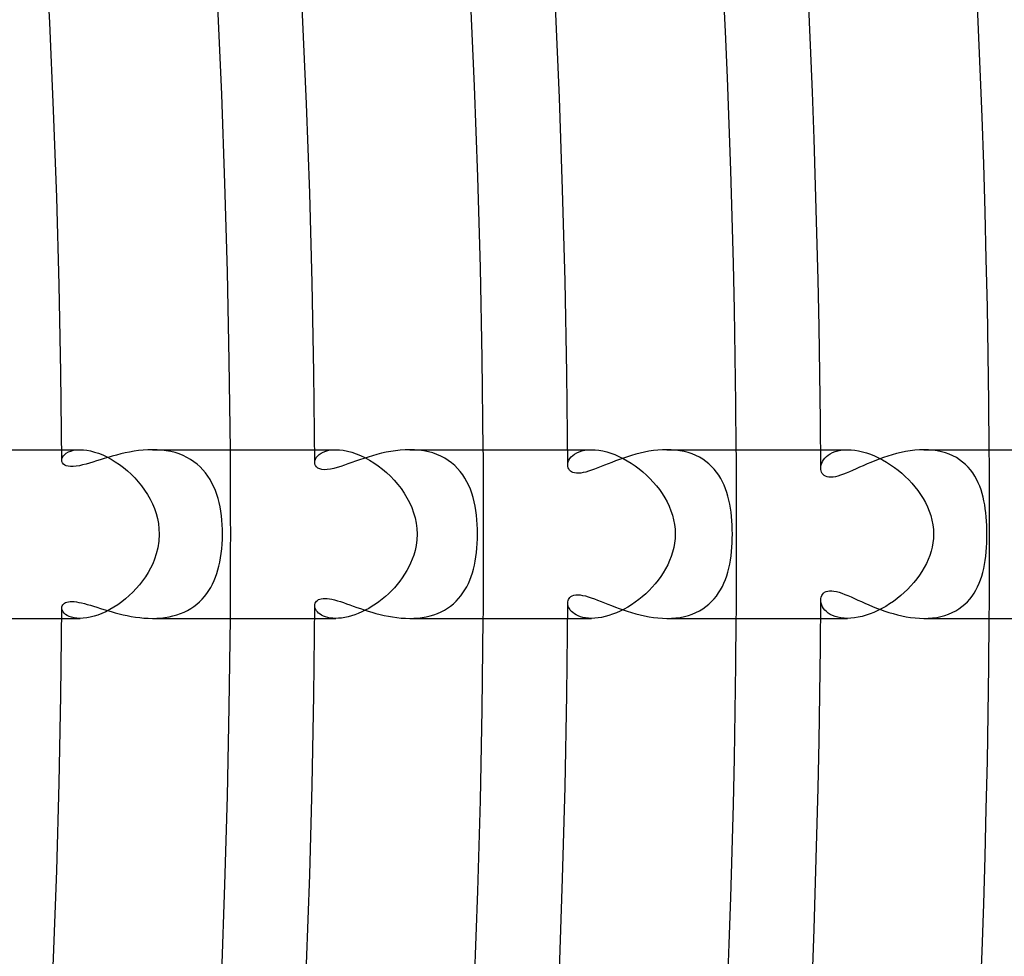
# Model space of a CAD drawing. Header units: millimetres. Extents: x -345 to 345, y -305 to 305.
# Tile 63 of 79: x 251 to 274, y -10 to 12. Entities that reach past the tile are written whole.
import ezdxf

# ---------------------------------------------------------------- set-up
doc = ezdxf.new("R2010")
doc.units = ezdxf.units.MM
doc.layers.add('HIDDEN', color=7, linetype='Continuous')
doc.layers.add('THICK', color=7, linetype='Continuous')

msp = doc.modelspace()

# ---------------------------------------------------------------- linework, layer by layer
at = {"layer": 'HIDDEN'}
for p, q in [((251.992, 2), (252.427, 2)), ((252.033, 1.855), (252.063, 1.888)), ((252.063, 1.888), (252.102, 1.919)), ((252.102, 1.919), (252.15, 1.946)), ((252.15, 1.946), (252.207, 1.968)), ((252.207, 1.968), (252.272, 1.985)), ((252.272, 1.985), (252.345, 1.996)), ((252.345, 1.996), (252.427, 2)), ((252.427, 2), (252.506, 1.997)), ((252.506, 1.997), (252.59, 1.987)), ((252.59, 1.987), (252.679, 1.97)), ((252.679, 1.97), (252.773, 1.945)), ((252.773, 1.945), (252.868, 1.914)), ((252.868, 1.914), (252.966, 1.875)), ((252.966, 1.875), (253.065, 1.829)), ((254.256, 1.997), (254.146, 2)), ((254.366, 1.989), (254.256, 1.997)), ((254.473, 1.975), (254.366, 1.989)), ((254.578, 1.956), (254.473, 1.975)), ((254.68, 1.93), (254.578, 1.956)), ((254.779, 1.898), (254.68, 1.93)), ((254.873, 1.861), (254.779, 1.898)), ((257.992, 2), (258.492, 2)), ((258.06, 1.849), (258.097, 1.884)), ((258.097, 1.884), (258.143, 1.916)), ((258.143, 1.916), (258.196, 1.944)), ((258.196, 1.944), (258.258, 1.967)), ((258.258, 1.967), (258.328, 1.985)), ((258.328, 1.985), (258.406, 1.996)), ((258.406, 1.996), (258.492, 2)), ((258.492, 2), (258.579, 1.996)), ((258.579, 1.996), (258.672, 1.985)), ((258.672, 1.985), (258.769, 1.966)), ((258.769, 1.966), (258.87, 1.939)), ((258.87, 1.939), (258.974, 1.904)), ((258.974, 1.904), (259.079, 1.861)), ((260.361, 1.997), (260.248, 2)), ((260.474, 1.988), (260.361, 1.997)), ((260.584, 1.972), (260.474, 1.988)), ((260.69, 1.951), (260.584, 1.972)), ((260.793, 1.922), (260.69, 1.951)), ((260.893, 1.887), (260.793, 1.922)), ((260.987, 1.846), (260.893, 1.887)), ((263.992, 2), (264.56, 2)), ((264.114, 1.863), (264.157, 1.896)), ((264.157, 1.896), (264.208, 1.925)), ((264.208, 1.925), (264.266, 1.951)), ((264.266, 1.951), (264.329, 1.971)), ((264.329, 1.971), (264.4, 1.987)), ((264.4, 1.987), (264.477, 1.997)), ((264.477, 1.997), (264.56, 2)), ((264.56, 2), (264.644, 1.997)), ((264.644, 1.997), (264.732, 1.987)), ((264.732, 1.987), (264.824, 1.971)), ((264.824, 1.971), (264.918, 1.948)), ((264.918, 1.948), (265.014, 1.919)), ((265.014, 1.919), (265.112, 1.883)), ((265.112, 1.883), (265.21, 1.841)), ((266.45, 1.997), (266.345, 2)), ((266.554, 1.989), (266.45, 1.997)), ((266.655, 1.976), (266.554, 1.989)), ((266.755, 1.956), (266.655, 1.976)), ((266.851, 1.931), (266.755, 1.956)), ((266.943, 1.9), (266.851, 1.931)), ((267.031, 1.863), (266.943, 1.9)), ((269.993, 2), (270.63, 2)), ((270.129, 1.838), (270.172, 1.872)), ((270.172, 1.872), (270.22, 1.903)), ((270.22, 1.903), (270.274, 1.931)), ((270.274, 1.931), (270.334, 1.955)), ((270.334, 1.955), (270.4, 1.974)), ((270.4, 1.974), (270.471, 1.988)), ((270.471, 1.988), (270.548, 1.997)), ((270.548, 1.997), (270.63, 2)), ((270.63, 2), (270.713, 1.997)), ((270.713, 1.997), (270.801, 1.988)), ((270.801, 1.988), (270.891, 1.973)), ((270.891, 1.973), (270.984, 1.952)), ((270.984, 1.952), (271.079, 1.924)), ((271.079, 1.924), (271.175, 1.891)), ((271.175, 1.891), (271.272, 1.852)), ((272.549, 1.997), (272.442, 2)), ((272.654, 1.988), (272.549, 1.997)), ((272.756, 1.973), (272.654, 1.988)), ((272.856, 1.952), (272.756, 1.973)), ((272.951, 1.926), (272.856, 1.952)), ((273.042, 1.893), (272.951, 1.926)), ((273.129, 1.855), (273.042, 1.893)), ((251.994, 1.751), (251.998, 1.786)), ((251.998, 1.786), (252.011, 1.821)), ((252.011, 1.821), (252.033, 1.855)), ((253.065, 1.829), (253.165, 1.775)), ((253.165, 1.775), (253.264, 1.716)), ((253.264, 1.716), (253.361, 1.65)), ((253.361, 1.65), (253.457, 1.578)), ((254.963, 1.817), (254.873, 1.861)), ((255.048, 1.769), (254.963, 1.817)), ((255.129, 1.715), (255.048, 1.769)), ((255.205, 1.656), (255.129, 1.715)), ((255.276, 1.592), (255.205, 1.656)), ((257.994, 1.696), (257.998, 1.734)), ((257.998, 1.734), (258.011, 1.773)), ((258.011, 1.773), (258.031, 1.812)), ((258.031, 1.812), (258.06, 1.849)), ((259.079, 1.861), (259.185, 1.811)), ((259.185, 1.811), (259.291, 1.753)), ((259.291, 1.753), (259.395, 1.689)), ((259.395, 1.689), (259.498, 1.618)), ((261.077, 1.799), (260.987, 1.846)), ((261.161, 1.747), (261.077, 1.799)), ((261.239, 1.688), (261.161, 1.747)), ((261.313, 1.625), (261.239, 1.688)), ((263.995, 1.634), (263.998, 1.672)), ((263.998, 1.672), (264.008, 1.711)), ((264.008, 1.711), (264.024, 1.751)), ((264.024, 1.751), (264.047, 1.789)), ((264.047, 1.789), (264.077, 1.827)), ((264.077, 1.827), (264.114, 1.863)), ((265.21, 1.841), (265.308, 1.793)), ((265.308, 1.793), (265.405, 1.739)), ((265.405, 1.739), (265.5, 1.68)), ((265.5, 1.68), (265.594, 1.616)), ((267.116, 1.821), (267.031, 1.863)), ((267.195, 1.774), (267.116, 1.821)), ((267.27, 1.722), (267.195, 1.774)), ((267.341, 1.665), (267.27, 1.722)), ((267.406, 1.604), (267.341, 1.665)), ((269.998, 1.603), (270.006, 1.643)), ((270.006, 1.643), (270.019, 1.683)), ((270.019, 1.683), (270.038, 1.723)), ((270.038, 1.723), (270.062, 1.763)), ((270.062, 1.763), (270.093, 1.801)), ((270.093, 1.801), (270.129, 1.838)), ((271.272, 1.852), (271.368, 1.807)), ((271.368, 1.807), (271.463, 1.758)), ((271.463, 1.758), (271.558, 1.703)), ((271.558, 1.703), (271.651, 1.644)), ((271.651, 1.644), (271.742, 1.58)), ((273.212, 1.811), (273.129, 1.855)), ((273.289, 1.761), (273.212, 1.811)), ((273.361, 1.708), (273.289, 1.761)), ((273.429, 1.649), (273.361, 1.708)), ((273.491, 1.586), (273.429, 1.649)), ((253.457, 1.578), (253.55, 1.5)), ((253.55, 1.5), (253.641, 1.418)), ((253.641, 1.418), (253.727, 1.33)), ((255.341, 1.523), (255.276, 1.592)), ((255.402, 1.451), (255.341, 1.523)), ((255.458, 1.374), (255.402, 1.451)), ((259.498, 1.618), (259.598, 1.54)), ((259.598, 1.54), (259.696, 1.457)), ((259.696, 1.457), (259.789, 1.369)), ((261.382, 1.557), (261.313, 1.625)), ((261.445, 1.484), (261.382, 1.557)), ((261.503, 1.407), (261.445, 1.484)), ((261.555, 1.326), (261.503, 1.407)), ((265.594, 1.616), (265.686, 1.548)), ((265.686, 1.548), (265.775, 1.475)), ((265.775, 1.475), (265.861, 1.398)), ((267.467, 1.538), (267.406, 1.604)), ((267.523, 1.469), (267.467, 1.538)), ((267.575, 1.396), (267.523, 1.469)), ((269.995, 1.564), (269.998, 1.603)), ((271.742, 1.58), (271.831, 1.512)), ((271.831, 1.512), (271.918, 1.44)), ((271.918, 1.44), (272.001, 1.364)), ((273.549, 1.52), (273.491, 1.586)), ((273.601, 1.449), (273.549, 1.52)), ((273.65, 1.375), (273.601, 1.449)), ((253.727, 1.33), (253.809, 1.238)), ((253.809, 1.238), (253.887, 1.142)), ((255.51, 1.294), (255.458, 1.374)), ((255.556, 1.21), (255.51, 1.294)), ((255.599, 1.123), (255.556, 1.21)), ((259.789, 1.369), (259.878, 1.276)), ((259.878, 1.276), (259.963, 1.178)), ((259.963, 1.178), (260.042, 1.076)), ((261.603, 1.241), (261.555, 1.326)), ((261.646, 1.152), (261.603, 1.241)), ((265.861, 1.398), (265.944, 1.317)), ((265.944, 1.317), (266.023, 1.232)), ((266.023, 1.232), (266.097, 1.144)), ((267.622, 1.319), (267.575, 1.396)), ((267.664, 1.24), (267.622, 1.319)), ((267.703, 1.158), (267.664, 1.24)), ((272.001, 1.364), (272.081, 1.285)), ((272.081, 1.285), (272.158, 1.203)), ((272.158, 1.203), (272.23, 1.118)), ((273.693, 1.298), (273.65, 1.375)), ((273.732, 1.218), (273.693, 1.298)), ((273.766, 1.136), (273.732, 1.218)), ((253.887, 1.142), (253.96, 1.042)), ((253.96, 1.042), (254.027, 0.938)), ((254.027, 0.938), (254.088, 0.83)), ((255.637, 1.033), (255.599, 1.123)), ((255.67, 0.939), (255.637, 1.033)), ((255.7, 0.843), (255.67, 0.939)), ((260.042, 1.076), (260.115, 0.97)), ((260.115, 0.97), (260.182, 0.859)), ((261.685, 1.061), (261.646, 1.152)), ((261.719, 0.966), (261.685, 1.061)), ((261.749, 0.868), (261.719, 0.966)), ((266.097, 1.144), (266.168, 1.053)), ((266.168, 1.053), (266.233, 0.959)), ((266.233, 0.959), (266.294, 0.862)), ((267.737, 1.073), (267.703, 1.158)), ((267.767, 0.986), (267.737, 1.073)), ((267.793, 0.896), (267.767, 0.986)), ((272.23, 1.118), (272.299, 1.029)), ((272.299, 1.029), (272.363, 0.938)), ((272.363, 0.938), (272.423, 0.843)), ((273.797, 1.052), (273.766, 1.136)), ((273.824, 0.965), (273.797, 1.052)), ((273.847, 0.877), (273.824, 0.965)), ((254.088, 0.83), (254.143, 0.719)), ((254.143, 0.719), (254.19, 0.604)), ((255.726, 0.744), (255.7, 0.843)), ((255.748, 0.642), (255.726, 0.744)), ((260.182, 0.859), (260.242, 0.745)), ((260.242, 0.745), (260.295, 0.627)), ((261.775, 0.766), (261.749, 0.868)), ((261.797, 0.662), (261.775, 0.766)), ((266.294, 0.862), (266.349, 0.762)), ((266.349, 0.762), (266.398, 0.659)), ((267.817, 0.805), (267.793, 0.896)), ((267.837, 0.712), (267.817, 0.805)), ((267.853, 0.616), (267.837, 0.712)), ((272.423, 0.843), (272.477, 0.746)), ((272.477, 0.746), (272.526, 0.646)), ((273.867, 0.787), (273.847, 0.877)), ((273.884, 0.696), (273.867, 0.787)), ((254.19, 0.604), (254.23, 0.487)), ((254.23, 0.487), (254.262, 0.367)), ((255.767, 0.539), (255.748, 0.642)), ((255.782, 0.433), (255.767, 0.539)), ((260.295, 0.627), (260.339, 0.505)), ((260.339, 0.505), (260.374, 0.382)), ((261.815, 0.556), (261.797, 0.662)), ((261.83, 0.447), (261.815, 0.556)), ((266.398, 0.659), (266.441, 0.554)), ((266.441, 0.554), (266.477, 0.446)), ((267.868, 0.517), (267.853, 0.616)), ((267.879, 0.417), (267.868, 0.517)), ((272.526, 0.646), (272.568, 0.543)), ((272.568, 0.543), (272.604, 0.438)), ((273.899, 0.602), (273.884, 0.696)), ((273.911, 0.505), (273.899, 0.602)), ((273.92, 0.407), (273.911, 0.505)), ((254.262, 0.367), (254.285, 0.246)), ((254.285, 0.246), (254.299, 0.124)), ((255.793, 0.326), (255.782, 0.433)), ((255.801, 0.218), (255.793, 0.326)), ((260.374, 0.382), (260.4, 0.256)), ((260.4, 0.256), (260.416, 0.129)), ((261.841, 0.336), (261.83, 0.447)), ((261.849, 0.225), (261.841, 0.336)), ((266.477, 0.446), (266.506, 0.337)), ((266.506, 0.337), (266.526, 0.226)), ((267.888, 0.314), (267.879, 0.417)), ((267.894, 0.209), (267.888, 0.314)), ((272.604, 0.438), (272.633, 0.331)), ((272.633, 0.331), (272.654, 0.222)), ((273.928, 0.306), (273.92, 0.407)), ((273.933, 0.204), (273.928, 0.306)), ((254.303, 0), (254.294, -0.172)), ((254.299, 0.124), (254.303, 0)), ((255.806, 0.11), (255.801, 0.218)), ((255.808, 0), (255.806, 0.11)), ((255.806, -0.12), (255.808, 0)), ((260.421, 0), (260.415, -0.141)), ((260.416, 0.129), (260.421, 0)), ((261.854, 0.113), (261.849, 0.225)), ((261.855, 0), (261.854, 0.113)), ((261.854, -0.112), (261.855, 0)), ((266.526, 0.226), (266.539, 0.114)), ((266.539, 0.114), (266.543, 0)), ((266.543, 0), (266.539, -0.109)), ((267.898, 0.105), (267.894, 0.209)), ((267.899, 0), (267.898, 0.105)), ((267.898, -0.104), (267.899, 0)), ((272.654, 0.222), (272.667, 0.111)), ((272.667, 0.111), (272.671, 0)), ((272.671, 0), (272.667, -0.104)), ((273.936, 0.102), (273.933, 0.204)), ((273.937, 0), (273.936, 0.102)), ((273.936, -0.106), (273.937, 0)), ((254.294, -0.172), (254.27, -0.329)), ((255.8, -0.237), (255.806, -0.12)), ((260.415, -0.141), (260.398, -0.271)), ((261.842, -0.333), (261.849, -0.223)), ((261.849, -0.223), (261.854, -0.112)), ((266.528, -0.216), (266.509, -0.322)), ((266.539, -0.109), (266.528, -0.216)), ((267.888, -0.312), (267.894, -0.208)), ((267.894, -0.208), (267.898, -0.104)), ((272.656, -0.208), (272.638, -0.309)), ((272.667, -0.104), (272.656, -0.208)), ((273.927, -0.317), (273.932, -0.212)), ((273.932, -0.212), (273.936, -0.106)), ((254.27, -0.329), (254.235, -0.469)), ((255.762, -0.564), (255.778, -0.46)), ((255.778, -0.46), (255.791, -0.351)), ((255.791, -0.351), (255.8, -0.237)), ((260.372, -0.392), (260.341, -0.501)), ((260.398, -0.271), (260.372, -0.392)), ((261.817, -0.543), (261.831, -0.44)), ((261.831, -0.44), (261.842, -0.333)), ((266.483, -0.426), (266.45, -0.529)), ((266.509, -0.322), (266.483, -0.426)), ((267.868, -0.517), (267.879, -0.416)), ((267.879, -0.416), (267.888, -0.312)), ((272.613, -0.41), (272.581, -0.508)), ((272.638, -0.309), (272.613, -0.41)), ((273.909, -0.524), (273.919, -0.422)), ((273.919, -0.422), (273.927, -0.317)), ((254.194, -0.593), (254.15, -0.703)), ((254.235, -0.469), (254.194, -0.593)), ((255.723, -0.758), (255.744, -0.663)), ((255.744, -0.663), (255.762, -0.564)), ((260.267, -0.691), (260.224, -0.781)), ((260.306, -0.599), (260.267, -0.691)), ((260.341, -0.501), (260.306, -0.599)), ((261.781, -0.739), (261.8, -0.643)), ((261.8, -0.643), (261.817, -0.543)), ((266.411, -0.63), (266.366, -0.728)), ((266.45, -0.529), (266.411, -0.63)), ((267.836, -0.714), (267.853, -0.617)), ((267.853, -0.617), (267.868, -0.517)), ((272.543, -0.606), (272.5, -0.701)), ((272.581, -0.508), (272.543, -0.606)), ((273.88, -0.722), (273.896, -0.624)), ((273.896, -0.624), (273.909, -0.524)), ((254.042, -0.913), (253.979, -1.013)), ((254.099, -0.809), (254.042, -0.913)), ((254.15, -0.703), (254.099, -0.809)), ((255.671, -0.937), (255.699, -0.848)), ((255.699, -0.848), (255.723, -0.758)), ((260.177, -0.868), (260.125, -0.954)), ((260.224, -0.781), (260.177, -0.868)), ((261.705, -1.007), (261.733, -0.92)), ((261.733, -0.92), (261.759, -0.832)), ((261.759, -0.832), (261.781, -0.739)), ((266.261, -0.917), (266.201, -1.007)), ((266.316, -0.824), (266.261, -0.917)), ((266.366, -0.728), (266.316, -0.824)), ((267.765, -0.991), (267.792, -0.901)), ((267.792, -0.901), (267.816, -0.809)), ((267.816, -0.809), (267.836, -0.714)), ((272.396, -0.887), (272.336, -0.977)), ((272.45, -0.795), (272.396, -0.887)), ((272.5, -0.701), (272.45, -0.795)), ((273.814, -0.998), (273.839, -0.908)), ((273.839, -0.908), (273.861, -0.816)), ((273.861, -0.816), (273.88, -0.722)), ((253.911, -1.11), (253.838, -1.204)), ((253.979, -1.013), (253.911, -1.11)), ((255.569, -1.186), (255.606, -1.105)), ((255.606, -1.105), (255.641, -1.022)), ((255.641, -1.022), (255.671, -0.937)), ((260.011, -1.118), (259.948, -1.196)), ((260.07, -1.037), (260.011, -1.118)), ((260.125, -0.954), (260.07, -1.037)), ((261.638, -1.172), (261.673, -1.09)), ((261.673, -1.09), (261.705, -1.007)), ((266.136, -1.095), (266.068, -1.179)), ((266.201, -1.007), (266.136, -1.095)), ((267.662, -1.244), (267.7, -1.162)), ((267.7, -1.162), (267.735, -1.078)), ((267.735, -1.078), (267.765, -0.991)), ((272.203, -1.15), (272.131, -1.232)), ((272.272, -1.065), (272.203, -1.15)), ((272.336, -0.977), (272.272, -1.065)), ((273.753, -1.168), (273.786, -1.084)), ((273.786, -1.084), (273.814, -0.998)), ((253.68, -1.379), (253.596, -1.46)), ((253.761, -1.293), (253.68, -1.379)), ((253.838, -1.204), (253.761, -1.293)), ((255.433, -1.41), (255.482, -1.338)), ((255.482, -1.338), (255.527, -1.264)), ((255.527, -1.264), (255.569, -1.186)), ((259.814, -1.344), (259.743, -1.414)), ((259.882, -1.272), (259.814, -1.344)), ((259.948, -1.196), (259.882, -1.272)), ((261.458, -1.467), (261.509, -1.398)), ((261.509, -1.398), (261.556, -1.325)), ((261.556, -1.325), (261.599, -1.25)), ((261.599, -1.25), (261.638, -1.172)), ((265.922, -1.339), (265.844, -1.414)), ((265.997, -1.261), (265.922, -1.339)), ((266.068, -1.179), (265.997, -1.261)), ((267.522, -1.47), (267.573, -1.398)), ((267.573, -1.398), (267.62, -1.323)), ((267.62, -1.323), (267.662, -1.244)), ((271.976, -1.388), (271.893, -1.461)), ((272.055, -1.312), (271.976, -1.388)), ((272.131, -1.232), (272.055, -1.312)), ((273.632, -1.402), (273.677, -1.327)), ((273.677, -1.327), (273.717, -1.249)), ((273.717, -1.249), (273.753, -1.168)), ((253.418, -1.608), (253.326, -1.675)), ((253.508, -1.536), (253.418, -1.608)), ((253.596, -1.46), (253.508, -1.536)), ((255.196, -1.662), (255.262, -1.605)), ((255.262, -1.605), (255.323, -1.543)), ((255.323, -1.543), (255.38, -1.478)), ((255.38, -1.478), (255.433, -1.41)), ((259.515, -1.605), (259.436, -1.661)), ((259.593, -1.545), (259.515, -1.605)), ((259.669, -1.481), (259.593, -1.545)), ((259.743, -1.414), (259.669, -1.481)), ((261.282, -1.653), (261.345, -1.594)), ((261.345, -1.594), (261.404, -1.532)), ((261.404, -1.532), (261.458, -1.467)), ((263.997, -1.667), (263.995, -1.634)), ((265.594, -1.616), (265.507, -1.676)), ((265.68, -1.552), (265.594, -1.616)), ((265.763, -1.485), (265.68, -1.552)), ((265.844, -1.414), (265.763, -1.485)), ((267.342, -1.664), (267.407, -1.603)), ((267.407, -1.603), (267.467, -1.539)), ((267.467, -1.539), (267.522, -1.47)), ((269.998, -1.603), (269.995, -1.564)), ((270.006, -1.643), (269.998, -1.603)), ((271.72, -1.596), (271.63, -1.657)), ((271.808, -1.53), (271.72, -1.596)), ((271.893, -1.461), (271.808, -1.53)), ((273.411, -1.666), (273.473, -1.606)), ((273.473, -1.606), (273.53, -1.542)), ((273.53, -1.542), (273.584, -1.474)), ((273.584, -1.474), (273.632, -1.402)), ((251.997, -1.783), (251.994, -1.751)), ((252.008, -1.815), (251.997, -1.783)), ((252.026, -1.846), (252.008, -1.815)), ((252.051, -1.877), (252.026, -1.846)), ((253.04, -1.841), (252.946, -1.883)), ((253.136, -1.792), (253.04, -1.841)), ((253.231, -1.736), (253.136, -1.792)), ((253.326, -1.675), (253.231, -1.736)), ((254.811, -1.886), (254.895, -1.851)), ((254.895, -1.851), (254.976, -1.81)), ((254.976, -1.81), (255.053, -1.765)), ((255.053, -1.765), (255.127, -1.716)), ((255.127, -1.716), (255.196, -1.662)), ((257.997, -1.726), (257.994, -1.696)), ((258.004, -1.757), (257.997, -1.726)), ((258.017, -1.787), (258.004, -1.757)), ((258.035, -1.818), (258.017, -1.787)), ((258.058, -1.847), (258.035, -1.818)), ((258.086, -1.875), (258.058, -1.847)), ((259.108, -1.848), (259.025, -1.884)), ((259.19, -1.808), (259.108, -1.848)), ((259.273, -1.763), (259.19, -1.808)), ((259.355, -1.714), (259.273, -1.763)), ((259.436, -1.661), (259.355, -1.714)), ((260.907, -1.882), (260.99, -1.845)), ((260.99, -1.845), (261.069, -1.803)), ((261.069, -1.803), (261.145, -1.757)), ((261.145, -1.757), (261.216, -1.707)), ((261.216, -1.707), (261.282, -1.653)), ((264.004, -1.701), (263.997, -1.667)), ((264.016, -1.735), (264.004, -1.701)), ((264.033, -1.768), (264.016, -1.735)), ((264.056, -1.802), (264.033, -1.768)), ((264.083, -1.834), (264.056, -1.802)), ((264.116, -1.864), (264.083, -1.834)), ((264.153, -1.893), (264.116, -1.864)), ((265.149, -1.868), (265.059, -1.903)), ((265.239, -1.827), (265.149, -1.868)), ((265.329, -1.781), (265.239, -1.827)), ((265.418, -1.731), (265.329, -1.781)), ((265.507, -1.676), (265.418, -1.731)), ((266.948, -1.898), (267.036, -1.861)), ((267.036, -1.861), (267.12, -1.819)), ((267.12, -1.819), (267.199, -1.772)), ((267.199, -1.772), (267.273, -1.72)), ((267.273, -1.72), (267.342, -1.664)), ((270.019, -1.683), (270.006, -1.643)), ((270.038, -1.724), (270.019, -1.683)), ((270.063, -1.763), (270.038, -1.724)), ((270.094, -1.802), (270.063, -1.763)), ((270.13, -1.838), (270.094, -1.802)), ((270.173, -1.873), (270.13, -1.838)), ((271.258, -1.858), (271.164, -1.895)), ((271.352, -1.815), (271.258, -1.858)), ((271.446, -1.767), (271.352, -1.815)), ((271.539, -1.715), (271.446, -1.767)), ((271.63, -1.657), (271.539, -1.715)), ((273.029, -1.898), (273.114, -1.862)), ((273.114, -1.862), (273.196, -1.82)), ((273.196, -1.82), (273.272, -1.773)), ((273.272, -1.773), (273.344, -1.722)), ((273.344, -1.722), (273.411, -1.666)), ((251.992, -2), (252.427, -2)), ((252.084, -1.905), (252.051, -1.877)), ((252.124, -1.932), (252.084, -1.905)), ((252.17, -1.955), (252.124, -1.932)), ((252.224, -1.973), (252.17, -1.955)), ((252.285, -1.988), (252.224, -1.973)), ((252.353, -1.997), (252.285, -1.988)), ((252.427, -2), (252.353, -1.997)), ((252.504, -1.997), (252.427, -2)), ((252.585, -1.988), (252.504, -1.997)), ((252.67, -1.972), (252.585, -1.988)), ((252.76, -1.949), (252.67, -1.972)), ((252.852, -1.92), (252.76, -1.949)), ((252.946, -1.883), (252.852, -1.92)), ((254.146, -2), (254.246, -1.998)), ((254.246, -1.998), (254.345, -1.991)), ((254.345, -1.991), (254.442, -1.98)), ((254.442, -1.98), (254.538, -1.964)), ((254.538, -1.964), (254.632, -1.943)), ((254.632, -1.943), (254.723, -1.917)), ((254.723, -1.917), (254.811, -1.886)), ((257.992, -2), (258.492, -2)), ((258.119, -1.901), (258.086, -1.875)), ((258.158, -1.925), (258.119, -1.901)), ((258.201, -1.946), (258.158, -1.925)), ((258.25, -1.965), (258.201, -1.946)), ((258.303, -1.98), (258.25, -1.965)), ((258.362, -1.991), (258.303, -1.98)), ((258.424, -1.998), (258.362, -1.991)), ((258.492, -2), (258.424, -1.998)), ((258.56, -1.998), (258.492, -2)), ((258.632, -1.991), (258.56, -1.998)), ((258.706, -1.979), (258.632, -1.991)), ((258.783, -1.963), (258.706, -1.979)), ((258.862, -1.941), (258.783, -1.963)), ((258.944, -1.915), (258.862, -1.941)), ((259.025, -1.884), (258.944, -1.915)), ((260.247, -2), (260.347, -1.998)), ((260.347, -1.998), (260.446, -1.991)), ((260.446, -1.991), (260.543, -1.979)), ((260.543, -1.979), (260.638, -1.962)), ((260.638, -1.962), (260.731, -1.94)), ((260.731, -1.94), (260.82, -1.913)), ((260.82, -1.913), (260.907, -1.882)), ((263.992, -2), (264.56, -2)), ((264.196, -1.919), (264.153, -1.893)), ((264.244, -1.942), (264.196, -1.919)), ((264.297, -1.962), (264.244, -1.942)), ((264.355, -1.978), (264.297, -1.962)), ((264.419, -1.99), (264.355, -1.978)), ((264.487, -1.997), (264.419, -1.99)), ((264.559, -2), (264.487, -1.997)), ((264.635, -1.997), (264.559, -2)), ((264.714, -1.99), (264.635, -1.997)), ((264.797, -1.976), (264.714, -1.99)), ((264.882, -1.957), (264.797, -1.976)), ((264.97, -1.933), (264.882, -1.957)), ((265.059, -1.903), (264.97, -1.933)), ((266.346, -2), (266.453, -1.997)), ((266.453, -1.997), (266.557, -1.989)), ((266.557, -1.989), (266.66, -1.975)), ((266.66, -1.975), (266.76, -1.955)), ((266.76, -1.955), (266.856, -1.929)), ((266.856, -1.929), (266.948, -1.898)), ((269.993, -2), (270.63, -2)), ((270.221, -1.904), (270.173, -1.873)), ((270.275, -1.931), (270.221, -1.904)), ((270.335, -1.955), (270.275, -1.931)), ((270.4, -1.974), (270.335, -1.955)), ((270.472, -1.988), (270.4, -1.974)), ((270.548, -1.997), (270.472, -1.988)), ((270.63, -2), (270.548, -1.997)), ((270.712, -1.997), (270.63, -2)), ((270.798, -1.989), (270.712, -1.997)), ((270.886, -1.974), (270.798, -1.989)), ((270.977, -1.954), (270.886, -1.974)), ((271.07, -1.927), (270.977, -1.954)), ((271.164, -1.895), (271.07, -1.927)), ((272.442, -2), (272.546, -1.997)), ((272.546, -1.997), (272.648, -1.989)), ((272.648, -1.989), (272.749, -1.975)), ((272.749, -1.975), (272.846, -1.955)), ((272.846, -1.955), (272.939, -1.929)), ((272.939, -1.929), (273.029, -1.898))]:
    msp.add_line(p, q, dxfattribs=at)
for radius, start, end in [(256, 0, 0.44765), (262, 0, 0.4374), (268, 0, 0.4276), (274, 0, 0.4182), (256, 359.55235, 0), (262, 359.5626, 0), (268, 359.5724, 0), (274, 359.5818, 0)]:
    msp.add_arc((0, 0), radius, start, end, dxfattribs=at)
at = {"layer": 'THICK'}
for p, q in [((248.044, 2), (251.992, 2)), ((253.29, 1.874), (253.191, 1.846)), ((253.392, 1.899), (253.29, 1.874)), ((253.496, 1.923), (253.392, 1.899)), ((253.602, 1.945), (253.496, 1.923)), ((253.709, 1.963), (253.602, 1.945)), ((253.817, 1.979), (253.709, 1.963)), ((253.927, 1.99), (253.817, 1.979)), ((254.037, 1.997), (253.927, 1.99)), ((254.146, 2), (254.037, 1.997)), ((254.147, 2), (257.992, 2)), ((259.468, 1.887), (259.362, 1.857)), ((259.576, 1.914), (259.468, 1.887)), ((259.685, 1.938), (259.576, 1.914)), ((259.796, 1.959), (259.685, 1.938)), ((259.908, 1.976), (259.796, 1.959)), ((260.021, 1.989), (259.908, 1.976)), ((260.135, 1.997), (260.021, 1.989)), ((260.248, 2), (260.135, 1.997)), ((260.248, 2), (263.992, 2)), ((265.61, 1.892), (265.509, 1.864)), ((265.712, 1.918), (265.61, 1.892)), ((265.816, 1.942), (265.712, 1.918)), ((265.921, 1.962), (265.816, 1.942)), ((266.026, 1.978), (265.921, 1.962)), ((266.132, 1.99), (266.026, 1.978)), ((266.239, 1.997), (266.132, 1.99)), ((266.345, 2), (266.239, 1.997)), ((266.346, 2), (269.993, 2)), ((271.687, 1.881), (271.583, 1.849)), ((271.793, 1.91), (271.687, 1.881)), ((271.9, 1.936), (271.793, 1.91)), ((272.008, 1.958), (271.9, 1.936)), ((272.116, 1.976), (272.008, 1.958)), ((272.225, 1.989), (272.116, 1.976)), ((272.334, 1.997), (272.225, 1.989)), ((272.442, 2), (272.334, 1.997)), ((272.442, 2), (275.993, 2)), ((251.998, 1.718), (251.994, 1.751)), ((252.011, 1.688), (251.998, 1.718)), ((252.033, 1.66), (252.011, 1.688)), ((252.063, 1.637), (252.033, 1.66)), ((252.101, 1.619), (252.063, 1.637)), ((252.489, 1.639), (252.411, 1.621)), ((252.569, 1.659), (252.489, 1.639)), ((252.651, 1.683), (252.569, 1.659)), ((252.734, 1.707), (252.651, 1.683)), ((252.819, 1.734), (252.734, 1.707)), ((252.908, 1.761), (252.819, 1.734)), ((252.999, 1.79), (252.908, 1.761)), ((253.094, 1.818), (252.999, 1.79)), ((253.191, 1.846), (253.094, 1.818)), ((257.999, 1.658), (257.994, 1.696)), ((258.013, 1.622), (257.999, 1.658)), ((258.781, 1.663), (258.696, 1.634)), ((258.871, 1.695), (258.781, 1.663)), ((258.963, 1.727), (258.871, 1.695)), ((259.059, 1.76), (258.963, 1.727)), ((259.157, 1.794), (259.059, 1.76)), ((259.259, 1.826), (259.157, 1.794)), ((259.362, 1.857), (259.259, 1.826)), ((264.951, 1.664), (264.866, 1.63)), ((265.038, 1.698), (264.951, 1.664)), ((265.127, 1.733), (265.038, 1.698)), ((265.219, 1.767), (265.127, 1.733)), ((265.314, 1.8), (265.219, 1.767)), ((265.41, 1.833), (265.314, 1.8)), ((265.509, 1.864), (265.41, 1.833)), ((271.093, 1.661), (271.003, 1.621)), ((271.186, 1.7), (271.093, 1.661)), ((271.282, 1.739), (271.186, 1.7)), ((271.38, 1.778), (271.282, 1.739)), ((271.48, 1.814), (271.38, 1.778)), ((271.583, 1.849), (271.48, 1.814)), ((252.148, 1.607), (252.101, 1.619)), ((252.203, 1.601), (252.148, 1.607)), ((252.266, 1.602), (252.203, 1.601)), ((252.337, 1.609), (252.266, 1.602)), ((252.411, 1.621), (252.337, 1.609)), ((258.036, 1.591), (258.013, 1.622)), ((258.069, 1.564), (258.036, 1.591)), ((258.111, 1.544), (258.069, 1.564)), ((258.162, 1.531), (258.111, 1.544)), ((258.221, 1.526), (258.162, 1.531)), ((258.29, 1.529), (258.221, 1.526)), ((258.365, 1.54), (258.29, 1.529)), ((258.445, 1.557), (258.365, 1.54)), ((258.527, 1.58), (258.445, 1.557)), ((258.611, 1.605), (258.527, 1.58)), ((258.696, 1.634), (258.611, 1.605)), ((263.998, 1.602), (263.995, 1.634)), ((264.005, 1.572), (263.998, 1.602)), ((264.018, 1.543), (264.005, 1.572)), ((264.035, 1.517), (264.018, 1.543)), ((264.058, 1.494), (264.035, 1.517)), ((264.086, 1.475), (264.058, 1.494)), ((264.119, 1.459), (264.086, 1.475)), ((264.157, 1.449), (264.119, 1.459)), ((264.2, 1.443), (264.157, 1.449)), ((264.249, 1.442), (264.2, 1.443)), ((264.302, 1.447), (264.249, 1.442)), ((264.359, 1.456), (264.302, 1.447)), ((264.421, 1.471), (264.359, 1.456)), ((264.486, 1.489), (264.421, 1.471)), ((264.556, 1.512), (264.486, 1.489)), ((264.629, 1.538), (264.556, 1.512)), ((264.705, 1.567), (264.629, 1.538)), ((264.784, 1.598), (264.705, 1.567)), ((264.866, 1.63), (264.784, 1.598)), ((269.998, 1.53), (269.995, 1.564)), ((270.005, 1.497), (269.998, 1.53)), ((270.016, 1.466), (270.005, 1.497)), ((270.032, 1.437), (270.016, 1.466)), ((270.053, 1.411), (270.032, 1.437)), ((270.079, 1.388), (270.053, 1.411)), ((270.532, 1.417), (270.465, 1.393)), ((270.602, 1.444), (270.532, 1.417)), ((270.675, 1.475), (270.602, 1.444)), ((270.752, 1.509), (270.675, 1.475)), ((270.833, 1.545), (270.752, 1.509)), ((270.916, 1.582), (270.833, 1.545)), ((271.003, 1.621), (270.916, 1.582)), ((270.111, 1.37), (270.079, 1.388)), ((270.147, 1.356), (270.111, 1.37)), ((270.189, 1.348), (270.147, 1.356)), ((270.236, 1.346), (270.189, 1.348)), ((270.287, 1.35), (270.236, 1.346)), ((270.343, 1.359), (270.287, 1.35)), ((270.402, 1.374), (270.343, 1.359)), ((270.465, 1.393), (270.402, 1.374)), ((270.06, -1.404), (270.088, -1.382)), ((270.088, -1.382), (270.122, -1.365)), ((270.122, -1.365), (270.161, -1.353)), ((270.161, -1.353), (270.206, -1.347)), ((270.206, -1.347), (270.255, -1.347)), ((270.255, -1.347), (270.309, -1.353)), ((270.309, -1.353), (270.368, -1.365)), ((270.368, -1.365), (270.43, -1.382)), ((270.43, -1.382), (270.496, -1.404)), ((252.055, -1.642), (252.082, -1.627)), ((252.082, -1.627), (252.114, -1.615)), ((252.114, -1.615), (252.15, -1.607)), ((252.15, -1.607), (252.192, -1.602)), ((252.192, -1.602), (252.238, -1.601)), ((252.238, -1.601), (252.289, -1.603)), ((252.289, -1.603), (252.343, -1.61)), ((252.343, -1.61), (252.402, -1.62)), ((252.402, -1.62), (252.464, -1.633)), ((252.464, -1.633), (252.53, -1.649)), ((258.004, -1.641), (258.017, -1.616)), ((258.017, -1.616), (258.034, -1.593)), ((258.034, -1.593), (258.056, -1.573)), ((258.056, -1.573), (258.082, -1.556)), ((258.082, -1.556), (258.114, -1.543)), ((258.114, -1.543), (258.15, -1.533)), ((258.15, -1.533), (258.192, -1.528)), ((258.192, -1.528), (258.238, -1.526)), ((258.238, -1.526), (258.289, -1.529)), ((258.289, -1.529), (258.343, -1.536)), ((258.343, -1.536), (258.402, -1.548)), ((258.402, -1.548), (258.465, -1.563)), ((258.465, -1.563), (258.531, -1.581)), ((258.531, -1.581), (258.601, -1.602)), ((258.601, -1.602), (258.674, -1.626)), ((258.674, -1.626), (258.75, -1.652)), ((263.995, -1.634), (263.997, -1.605)), ((263.997, -1.605), (264.003, -1.578)), ((264.003, -1.578), (264.013, -1.552)), ((264.013, -1.552), (264.027, -1.528)), ((264.027, -1.528), (264.046, -1.504)), ((264.046, -1.504), (264.071, -1.484)), ((264.071, -1.484), (264.102, -1.466)), ((264.102, -1.466), (264.139, -1.453)), ((264.139, -1.453), (264.183, -1.444)), ((264.183, -1.444), (264.233, -1.442)), ((264.233, -1.442), (264.288, -1.445)), ((264.288, -1.445), (264.348, -1.454)), ((264.348, -1.454), (264.412, -1.469)), ((264.412, -1.469), (264.481, -1.488)), ((264.481, -1.488), (264.553, -1.511)), ((264.553, -1.511), (264.627, -1.537)), ((264.627, -1.537), (264.704, -1.567)), ((264.704, -1.567), (264.784, -1.598)), ((264.784, -1.598), (264.865, -1.63)), ((264.865, -1.63), (264.948, -1.663)), ((269.995, -1.564), (269.998, -1.527)), ((269.998, -1.527), (270.006, -1.493)), ((270.006, -1.493), (270.019, -1.46)), ((270.019, -1.46), (270.036, -1.43)), ((270.036, -1.43), (270.06, -1.404)), ((270.496, -1.404), (270.566, -1.43)), ((270.566, -1.43), (270.639, -1.459)), ((270.639, -1.459), (270.715, -1.492)), ((270.715, -1.492), (270.794, -1.527)), ((270.794, -1.527), (270.875, -1.564)), ((270.875, -1.564), (270.959, -1.602)), ((270.959, -1.602), (271.045, -1.64)), ((251.994, -1.751), (251.996, -1.726)), ((251.996, -1.726), (252.004, -1.702)), ((252.004, -1.702), (252.016, -1.68)), ((252.016, -1.68), (252.033, -1.66)), ((252.033, -1.66), (252.055, -1.642)), ((252.53, -1.649), (252.6, -1.668)), ((252.6, -1.668), (252.673, -1.689)), ((252.673, -1.689), (252.749, -1.712)), ((252.749, -1.712), (252.828, -1.737)), ((252.828, -1.737), (252.91, -1.762)), ((252.91, -1.762), (252.994, -1.788)), ((252.994, -1.788), (253.08, -1.814)), ((253.08, -1.814), (253.169, -1.84)), ((253.169, -1.84), (253.26, -1.865)), ((253.26, -1.865), (253.352, -1.89)), ((257.994, -1.696), (257.997, -1.668)), ((257.997, -1.668), (258.004, -1.641)), ((258.75, -1.652), (258.828, -1.68)), ((258.828, -1.68), (258.909, -1.708)), ((258.909, -1.708), (258.993, -1.738)), ((258.993, -1.738), (259.079, -1.767)), ((259.079, -1.767), (259.167, -1.797)), ((259.167, -1.797), (259.258, -1.826)), ((259.258, -1.826), (259.351, -1.854)), ((259.351, -1.854), (259.445, -1.881)), ((264.948, -1.663), (265.035, -1.697)), ((265.035, -1.697), (265.124, -1.732)), ((265.124, -1.732), (265.216, -1.766)), ((265.216, -1.766), (265.311, -1.799)), ((265.311, -1.799), (265.408, -1.832)), ((265.408, -1.832), (265.507, -1.863)), ((265.507, -1.863), (265.609, -1.892)), ((271.045, -1.64), (271.134, -1.678)), ((271.134, -1.678), (271.225, -1.716)), ((271.225, -1.716), (271.319, -1.754)), ((271.319, -1.754), (271.414, -1.79)), ((271.414, -1.79), (271.512, -1.825)), ((271.512, -1.825), (271.611, -1.858)), ((271.611, -1.858), (271.712, -1.888)), ((248.044, -2), (251.992, -2)), ((253.352, -1.89), (253.447, -1.912)), ((253.447, -1.912), (253.544, -1.933)), ((253.544, -1.933), (253.642, -1.952)), ((253.642, -1.952), (253.741, -1.968)), ((253.741, -1.968), (253.842, -1.982)), ((253.842, -1.982), (253.943, -1.992)), ((253.943, -1.992), (254.044, -1.998)), ((254.044, -1.998), (254.146, -2)), ((254.147, -2), (257.992, -2)), ((259.445, -1.881), (259.542, -1.906)), ((259.542, -1.906), (259.64, -1.929)), ((259.64, -1.929), (259.74, -1.949)), ((259.74, -1.949), (259.84, -1.966)), ((259.84, -1.966), (259.941, -1.981)), ((259.941, -1.981), (260.043, -1.991)), ((260.043, -1.991), (260.145, -1.998)), ((260.145, -1.998), (260.247, -2)), ((260.248, -2), (263.992, -2)), ((265.609, -1.892), (265.712, -1.918)), ((265.712, -1.918), (265.816, -1.942)), ((265.816, -1.942), (265.922, -1.962)), ((265.922, -1.962), (266.027, -1.978)), ((266.027, -1.978), (266.134, -1.99)), ((266.134, -1.99), (266.24, -1.997)), ((266.24, -1.997), (266.346, -2)), ((266.346, -2), (269.993, -2)), ((271.712, -1.888), (271.815, -1.916)), ((271.815, -1.916), (271.918, -1.94)), ((271.918, -1.94), (272.023, -1.961)), ((272.023, -1.961), (272.127, -1.977)), ((272.127, -1.977), (272.232, -1.99)), ((272.232, -1.99), (272.338, -1.997)), ((272.338, -1.997), (272.442, -2)), ((272.442, -2), (275.993, -2))]:
    msp.add_line(p, q, dxfattribs=at)
for radius, start, end in [(305, 0.37569, 59.62428), (301, 0.34607, 59.6539), (298, 0.38451, 59.61546), (294, 0.22855, 59.77142), (292, 0.39242, 59.60755), (288, 0.25703, 59.743), (286, 0.40067, 59.5993), (282, 0.28338, 59.71658), (280, 0.40926, 59.59076), (276, 0.30819, 59.69177), (274, 0.4182, 59.58177), (270, 0.33186, 59.66811), (268, 0.4276, 59.57243), (264, 0.3546, 59.64542), (262, 0.4374, 59.56263), (258, 0.37661, 59.62336), (256, 0.44765, 59.55237), (252, 0.39809, 59.60193), (282, 300.28342, 359.71662), (288, 300.257, 359.74297), (294, 300.22858, 359.77145), (264, 300.35458, 359.6454), (270, 300.33189, 359.66814), (276, 300.30823, 359.69181), (252, 300.39807, 359.60191), (258, 300.37664, 359.62339), (301, 300.3461, 359.65393), (256, 300.44763, 359.55235), (262, 300.43737, 359.5626), (268, 300.42757, 359.5724), (274, 300.41823, 359.5818), (280, 300.40924, 359.59074), (286, 300.4007, 359.59933), (292, 300.39245, 359.60758), (298, 300.38454, 359.61549), (305, 300.37572, 359.62431)]:
    msp.add_arc((0, 0), radius, start, end, dxfattribs=at)

doc.saveas('drawing.dxf')
